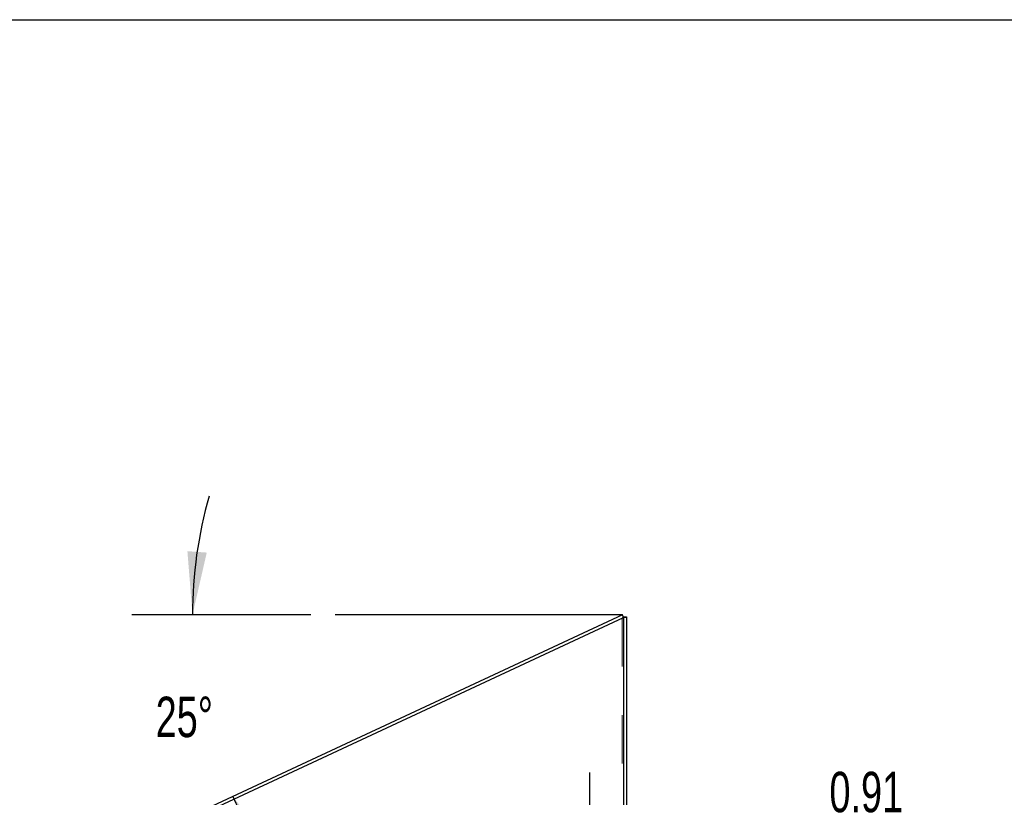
# Model space of a CAD drawing. Header units: inches. Extents: x 0.2 to 10.7, y 0.2 to 7.9.
# Tile 100 of 104: x 5.5 to 7.5, y 5.3 to 6.9. Entities that reach past the tile are written whole.
import ezdxf

# ---------------------------------------------------------------- set-up
doc = ezdxf.new("R2010")
doc.units = ezdxf.units.IN
doc.header["$MEASUREMENT"] = 0
doc.linetypes.add('HIDDEN', pattern=[0.075, 0.05, -0.025])
doc.layers.add('DIMENSIONS', color=140, linetype='Continuous')
doc.layers.add('TEXT', color=140, linetype='Continuous')
doc.styles.add('SLDTEXTSTYLE0', font='TXT', dxfattribs={"width": 0.7})
doc.dimstyles.new('SLDDIMSTYLE4', dxfattribs={"dimtxt": 0.084961, "dimasz": 0.13, "dimexe": 0, "dimexo": 0.0625, "dimgap": 0.02124, "dimtad": 0, "dimtih": 1, "dimtoh": 1, "dimdec": 4, "dimlfac": 12, "dimzin": 12, "dimdsep": 46, "dimtxsty": 'SLDTEXTSTYLE0', "dimsah": 1, "dimcen": 0.09, "dimadec": 0, "dimazin": 3, "dimtfac": 1, "dimtdec": 0, "dimtofl": 0, "dimtmove": 0, "dimatfit": 3, "dimfxl": 0, "dimfrac": 2, "dimtolj": 1, "dimtzin": 12, "dimarcsym": 0})
doc.dimstyles.new('SLDDIMSTYLE5', dxfattribs={"dimtxt": 0.084961, "dimasz": 0.13, "dimexe": 0, "dimexo": 0.0625, "dimgap": 0.02124, "dimtad": 0, "dimtih": 1, "dimtoh": 1, "dimlfac": 12, "dimrnd": 1e-09, "dimdsep": 46, "dimtxsty": 'SLDTEXTSTYLE0', "dimsah": 1, "dimcen": 0.09, "dimadec": 0, "dimazin": 2, "dimtfac": 1, "dimtmove": 0, "dimatfit": 0, "dimfxl": 0, "dimfrac": 2, "dimtolj": 1, "dimtzin": 12, "dimarcsym": 0})

# ---------------------------------------------------------------- blocks, each defined once
blk = doc.blocks.new('_D_13')
at = {"layer": 'DIMENSIONS'}
blk.add_line((6.1029, 5.6483), (5.7342, 5.6483), dxfattribs=at)
for start, end in [(163.9657, 180), (205, 221.0343)]:
    blk.add_arc((6.7449, 5.6483), 0.8858, start, end, dxfattribs=at)
for points in [[(5.8592, 5.6483), (5.8886, 5.7765), (5.8487, 5.7794)], [(5.9422, 5.274), (5.9881, 5.1507), (6.023, 5.1702)]]:
    blk.add_solid(points, dxfattribs=at)
at = {"layer": 'DIMENSIONS', "insert": (5.7833, 5.4794), "char_height": 0.08333, "attachment_point": 1, "style": 'SLDTEXTSTYLE0'}
blk.add_mtext('25°', dxfattribs=at)
blk = doc.blocks.new('_D_16')
at = {"layer": 'DIMENSIONS'}
for p, q in [((6.6777, 5.0911), (6.6777, 5.3231)), ((6.6777, 5.1981), (6.4277, 5.1981)), ((6.7535, 5.1981), (7.0566, 5.1981)), ((7.1717, 5.1981), (7.1432, 5.1981)), ((7.1432, 5.1981), (7.1432, 5.0631)), ((7.4242, 5.1981), (7.4527, 5.1981)), ((7.4527, 5.1981), (7.4527, 5.0631)), ((7.1432, 5.0631), (7.1717, 5.0631)), ((7.4527, 5.0631), (7.4242, 5.0631))]:
    blk.add_line(p, q, dxfattribs=at)
for points in [[(6.6777, 5.1981), (6.5477, 5.2181), (6.5477, 5.1781)], [(6.7535, 5.1981), (6.8835, 5.1781), (6.8835, 5.2181)]]:
    blk.add_solid(points, dxfattribs=at)
at = {"layer": 'DIMENSIONS', "char_height": 0.08333, "attachment_point": 1, "style": 'SLDTEXTSTYLE0'}
for s, insert in [('0.91', (7.1717, 5.3246)), ('23.1', (7.1717, 5.1705))]:
    blk.add_mtext(s, dxfattribs=dict(at, insert=insert))

msp = doc.modelspace()

# ---------------------------------------------------------------- linework, layer by layer
at = {"color": 7, "linetype": 'Continuous', "lineweight": 25}
for p, q in [((6.7449474, 5.6483042), (5.7814714, 5.199028)), ((5.7815591, 5.1924486), (6.7474831, 5.6428664)), ((6.7474831, 5.6428664), (6.7449474, 5.6483042)), ((6.7474831, 5.6438197), (6.7534831, 5.6438197)), ((6.7474831, 5.6438197), (6.7474831, 5.6428664)), ((6.7474831, 5.6428664), (6.7474831, 3.2466192)), ((6.7534831, 5.6438197), (6.7534831, 3.2466192))]:
    msp.add_line(p, q, dxfattribs=at)
at = {"color": 7, "linetype": 'HIDDEN', "lineweight": 18}
for p, q in [((6.7444831, 5.6414675), (6.7444831, 3.2466192)), ((6.7444831, 5.6414675), (6.7444831, 3.2466192)), ((6.7462289, 5.6428664), (6.7497206, 5.6428664)), ((6.7474831, 5.6432364), (6.7534831, 5.6432364))]:
    msp.add_line(p, q, dxfattribs=at)
for points, knots in [([(6.7444831, 5.6414675), (6.7454148, 5.6417006), (6.7463463, 5.6419338), (6.7481205, 5.6424001), (6.7489629, 5.6426332), (6.7497206, 5.6428664)], [0, 0, 0, 0, 0.5, 0.5, 1, 1, 1, 1]), ([(6.7462289, 5.6428664), (6.7464117, 5.6428972), (6.7467771, 5.6429589), (6.7471643, 5.6430466), (6.7472988, 5.6431035), (6.7473604, 5.6431295)], [0, 0, 0, 0, 0.351561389, 0.7031231, 1, 1, 1, 1]), ([(6.7497206, 5.6428664), (6.7508791, 5.6429281), (6.7518361, 5.6429897), (6.7531387, 5.6431131), (6.7534831, 5.6431747), (6.7534831, 5.6432364)], [0, 0, 0, 0, 0.5, 0.5, 1, 1, 1, 1])]:
    msp.add_open_spline(points, degree=3, knots=knots, dxfattribs=at)
msp.add_open_spline([(6.7462289, 5.6428664), (6.7457238, 5.6424001), (6.7451042, 5.6419338), (6.7444831, 5.6414675)], degree=3, dxfattribs=at)
at = {"color": 7, "linetype": 'Continuous', "lineweight": 25}
msp.add_open_spline([(6.7473604, 5.6431295), (6.7473738, 5.6431343), (6.7474735, 5.6431699), (6.7474787, 5.6432056), (6.7474831, 5.6432364)], degree=3, knots=[0, 0, 0, 0, 0.134609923, 1, 1, 1, 1], dxfattribs=at)
at = {"layer": 'DIMENSIONS'}
msp.add_line((6.7449474, 5.6483042), (6.1528624, 5.6483042), dxfattribs=at)
at = {"layer": 'TEXT'}
msp.add_line((0.2083333, 6.875), (8.9583333, 6.875), dxfattribs=at)

# ---------------------------------------------------------------- dimensions: what is measured, and where the dimension line sits
at = {"layer": 'DIMENSIONS'}
dim = msp.add_angular_dim_2l(base=(5.8678249, 5.7718434), line1=((6.1528624, 5.6483042), (6.7449474, 5.6483042)), line2=((5.7747958, 5.1959151), (6.7449474, 5.6483042)), dimstyle='SLDDIMSTYLE4', dxfattribs=at)
dim.commit()
dim.dimension.update_dxf_attribs({"geometry": '_D_13', "text_midpoint": (5.8841209, 5.4395376), "dimtype": 162})
dim = msp.add_linear_dim(base=(6.7534831, 5.1981141), p1=(6.6777331, 5.0411192), p2=(6.7534831, 5.6438197), dimstyle='SLDDIMSTYLE5', dxfattribs=at)
dim.commit()
dim.dimension.update_dxf_attribs({"geometry": '_D_16', "text_midpoint": (7.2979777, 5.1981141), "dimtype": 160})

doc.saveas('drawing.dxf')
